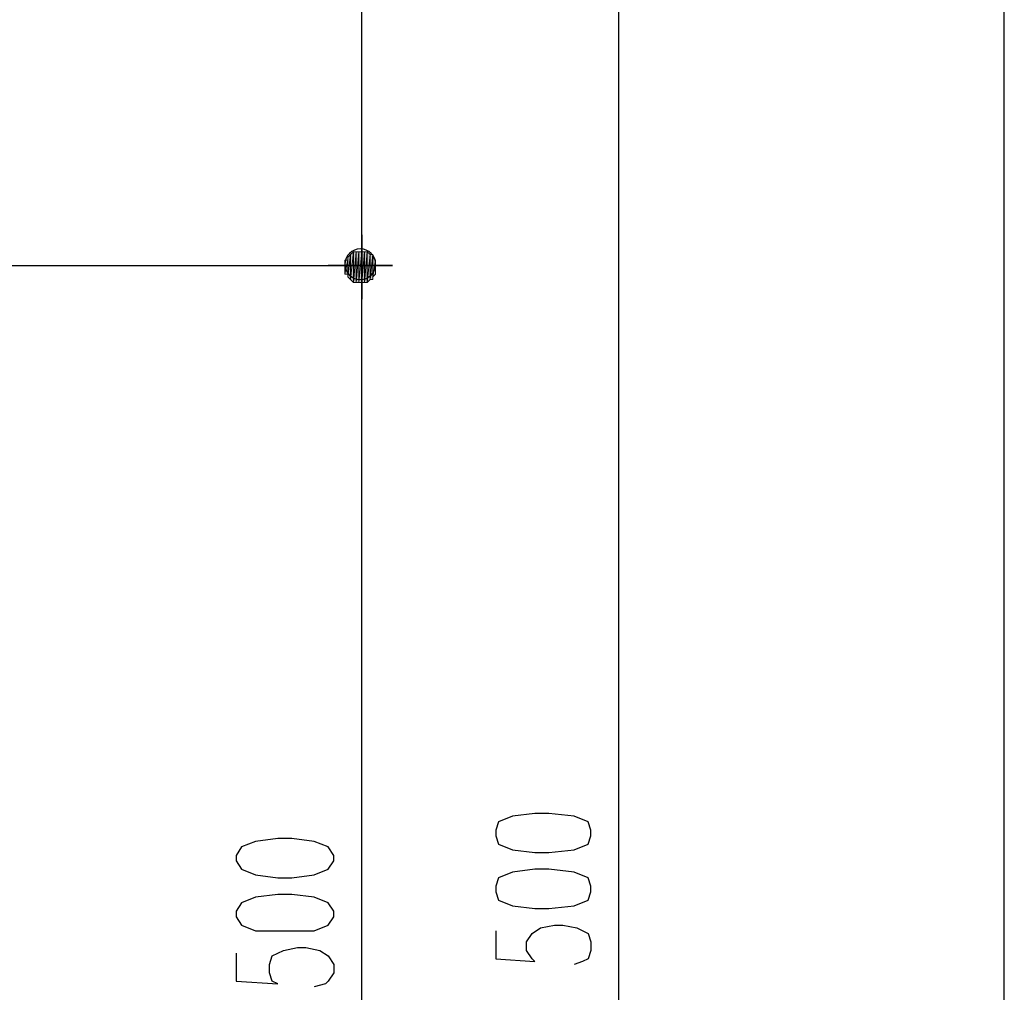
# Model space of a CAD drawing. Header units: millimetres. Extents: x 0 to 420, y 0 to 297.
# Tile 25 of 49: x 321 to 336, y 91 to 106. Entities that reach past the tile are written whole.
import ezdxf

# ---------------------------------------------------------------- set-up
doc = ezdxf.new("R2010")
doc.units = ezdxf.units.MM
doc.layers.add('FILL_000000', color=7, linetype='Continuous')
doc.layers.add('LINE_000000', color=7, linetype='Continuous')

msp = doc.modelspace()

# ---------------------------------------------------------------- hatches: boundary and pattern name
at = {"layer": 'FILL_000000'}
h = msp.add_hatch(color=7, dxfattribs=at)
h.dxf.hatch_style = 1
h.paths.add_polyline_path([(325.628, 102.066), (325.628, 101.769), (325.67, 102.108), (325.628, 102.066)])
h = msp.add_hatch(color=7, dxfattribs=at)
h.dxf.hatch_style = 1
h.paths.add_polyline_path([(325.628, 101.769), (325.67, 102.108), (325.67, 101.727), (325.628, 101.769)])
h = msp.add_hatch(color=7, dxfattribs=at)
h.dxf.hatch_style = 1
h.paths.add_polyline_path([(325.67, 101.727), (325.67, 102.108), (325.628, 101.769), (325.67, 101.727)])
h = msp.add_hatch(color=7, dxfattribs=at)
h.dxf.hatch_style = 1
h.paths.add_polyline_path([(325.67, 102.108), (325.628, 101.769), (325.628, 102.066), (325.67, 102.108)])
h = msp.add_hatch(color=7, dxfattribs=at)
h.dxf.hatch_style = 1
h.paths.add_polyline_path([(325.628, 102.023), (325.628, 101.812), (325.628, 102.066), (325.628, 102.023)])
h = msp.add_hatch(color=7, dxfattribs=at)
h.dxf.hatch_style = 1
h.paths.add_polyline_path([(325.628, 101.812), (325.628, 102.066), (325.628, 101.769), (325.628, 101.812)])
h = msp.add_hatch(color=7, dxfattribs=at)
h.dxf.hatch_style = 1
h.paths.add_polyline_path([(325.628, 102.066), (325.628, 101.769), (325.628, 102.066)])
h = msp.add_hatch(color=7, dxfattribs=at)
h.dxf.hatch_style = 1
h.paths.add_polyline_path([(325.628, 101.769), (325.628, 102.066), (325.628, 101.769)])
h = msp.add_hatch(color=7, dxfattribs=at)
h.dxf.hatch_style = 1
h.paths.add_polyline_path([(325.628, 101.769), (325.628, 102.066), (325.628, 101.769)])
h = msp.add_hatch(color=7, dxfattribs=at)
h.dxf.hatch_style = 1
h.paths.add_polyline_path([(325.628, 102.066), (325.628, 101.769), (325.628, 102.066)])
h = msp.add_hatch(color=7, dxfattribs=at)
h.dxf.hatch_style = 1
h.paths.add_polyline_path([(325.628, 101.769), (325.628, 102.066), (325.628, 101.812), (325.628, 101.769)])
h = msp.add_hatch(color=7, dxfattribs=at)
h.dxf.hatch_style = 1
h.paths.add_polyline_path([(325.628, 102.066), (325.628, 101.812), (325.628, 102.023), (325.628, 102.066)])
h = msp.add_hatch(color=7, dxfattribs=at)
h.dxf.hatch_style = 1
h.paths.add_polyline_path([(325.67, 102.108), (325.67, 101.727), (325.713, 102.15), (325.67, 102.108)])
h = msp.add_hatch(color=7, dxfattribs=at)
h.dxf.hatch_style = 1
h.paths.add_polyline_path([(325.67, 101.727), (325.713, 102.15), (325.713, 101.685), (325.67, 101.727)])
h = msp.add_hatch(color=7, dxfattribs=at)
h.dxf.hatch_style = 1
h.paths.add_polyline_path([(325.713, 101.685), (325.713, 102.15), (325.67, 101.727), (325.713, 101.685)])
h = msp.add_hatch(color=7, dxfattribs=at)
h.dxf.hatch_style = 1
h.paths.add_polyline_path([(325.713, 102.15), (325.67, 101.727), (325.67, 102.108), (325.713, 102.15)])
h = msp.add_hatch(color=7, dxfattribs=at)
h.dxf.hatch_style = 1
h.paths.add_polyline_path([(325.67, 102.108), (325.67, 101.727), (325.67, 102.108)])
h = msp.add_hatch(color=7, dxfattribs=at)
h.dxf.hatch_style = 1
h.paths.add_polyline_path([(325.67, 101.727), (325.67, 102.108), (325.67, 101.727)])
h = msp.add_hatch(color=7, dxfattribs=at)
h.dxf.hatch_style = 1
h.paths.add_polyline_path([(325.67, 102.108), (325.67, 102.108), (325.67, 101.727), (325.67, 102.108), (325.67, 101.727), (325.67, 102.108)])
h = msp.add_hatch(color=7, dxfattribs=at)
h.dxf.hatch_style = 1
h.paths.add_polyline_path([(325.67, 101.727), (325.67, 102.108), (325.67, 101.727)])
h = msp.add_hatch(color=7, dxfattribs=at)
h.dxf.hatch_style = 1
h.paths.add_polyline_path([(325.67, 102.108), (325.67, 101.727), (325.67, 102.108)])
h = msp.add_hatch(color=7, dxfattribs=at)
h.dxf.hatch_style = 1
h.paths.add_polyline_path([(325.67, 101.727), (325.67, 101.727), (325.67, 102.108), (325.67, 101.727), (325.67, 102.108), (325.67, 101.727)])
h = msp.add_hatch(color=7, dxfattribs=at)
h.dxf.hatch_style = 1
h.paths.add_polyline_path([(325.713, 102.15), (325.713, 101.685), (325.713, 102.15)])
h = msp.add_hatch(color=7, dxfattribs=at)
h.dxf.hatch_style = 1
h.paths.add_polyline_path([(325.713, 101.685), (325.713, 102.15), (325.713, 101.685)])
h = msp.add_hatch(color=7, dxfattribs=at)
h.dxf.hatch_style = 1
h.paths.add_polyline_path([(325.713, 102.15), (325.713, 101.685), (325.755, 102.15), (325.713, 102.15)])
h = msp.add_hatch(color=7, dxfattribs=at)
h.dxf.hatch_style = 1
h.paths.add_polyline_path([(325.713, 101.685), (325.755, 102.15), (325.755, 101.685), (325.713, 101.685)])
h = msp.add_hatch(color=7, dxfattribs=at)
h.dxf.hatch_style = 1
h.paths.add_polyline_path([(325.755, 101.685), (325.755, 102.15), (325.713, 101.685), (325.755, 101.685)])
h = msp.add_hatch(color=7, dxfattribs=at)
h.dxf.hatch_style = 1
h.paths.add_polyline_path([(325.755, 102.15), (325.713, 101.685), (325.713, 102.15), (325.755, 102.15)])
h = msp.add_hatch(color=7, dxfattribs=at)
h.dxf.hatch_style = 1
h.paths.add_polyline_path([(325.713, 101.685), (325.713, 102.15), (325.713, 101.685)])
h = msp.add_hatch(color=7, dxfattribs=at)
h.dxf.hatch_style = 1
h.paths.add_polyline_path([(325.713, 102.15), (325.713, 101.685), (325.713, 102.15)])
h = msp.add_hatch(color=7, dxfattribs=at)
h.dxf.hatch_style = 1
h.paths.add_polyline_path([(325.755, 102.15), (325.755, 101.685), (325.755, 102.15)])
h = msp.add_hatch(color=7, dxfattribs=at)
h.dxf.hatch_style = 1
h.paths.add_polyline_path([(325.755, 101.685), (325.755, 102.15), (325.755, 101.685)])
h = msp.add_hatch(color=7, dxfattribs=at)
h.dxf.hatch_style = 1
h.paths.add_polyline_path([(325.755, 102.15), (325.755, 101.685), (325.797, 102.15), (325.755, 102.15)])
h = msp.add_hatch(color=7, dxfattribs=at)
h.dxf.hatch_style = 1
h.paths.add_polyline_path([(325.755, 101.685), (325.797, 102.15), (325.797, 101.685), (325.755, 101.685)])
h = msp.add_hatch(color=7, dxfattribs=at)
h.dxf.hatch_style = 1
h.paths.add_polyline_path([(325.797, 101.685), (325.797, 102.15), (325.755, 101.685), (325.797, 101.685)])
h = msp.add_hatch(color=7, dxfattribs=at)
h.dxf.hatch_style = 1
h.paths.add_polyline_path([(325.797, 102.15), (325.755, 101.685), (325.755, 102.15), (325.797, 102.15)])
h = msp.add_hatch(color=7, dxfattribs=at)
h.dxf.hatch_style = 1
h.paths.add_polyline_path([(325.755, 101.685), (325.755, 102.15), (325.755, 101.685)])
h = msp.add_hatch(color=7, dxfattribs=at)
h.dxf.hatch_style = 1
h.paths.add_polyline_path([(325.755, 102.15), (325.755, 101.685), (325.755, 102.15)])
h = msp.add_hatch(color=7, dxfattribs=at)
h.dxf.hatch_style = 1
h.paths.add_polyline_path([(325.797, 102.15), (325.797, 101.685), (325.84, 102.15), (325.797, 102.15)])
h = msp.add_hatch(color=7, dxfattribs=at)
h.dxf.hatch_style = 1
h.paths.add_polyline_path([(325.797, 101.685), (325.84, 102.15), (325.84, 101.685), (325.797, 101.685)])
h = msp.add_hatch(color=7, dxfattribs=at)
h.dxf.hatch_style = 1
h.paths.add_polyline_path([(325.84, 101.685), (325.84, 102.15), (325.797, 101.685), (325.84, 101.685)])
h = msp.add_hatch(color=7, dxfattribs=at)
h.dxf.hatch_style = 1
h.paths.add_polyline_path([(325.84, 102.15), (325.797, 101.685), (325.797, 102.15), (325.84, 102.15)])
h = msp.add_hatch(color=7, dxfattribs=at)
h.dxf.hatch_style = 1
h.paths.add_polyline_path([(325.84, 102.15), (325.84, 101.685), (325.84, 102.15)])
h = msp.add_hatch(color=7, dxfattribs=at)
h.dxf.hatch_style = 1
h.paths.add_polyline_path([(325.84, 101.685), (325.84, 102.15), (325.84, 101.685)])
h = msp.add_hatch(color=7, dxfattribs=at)
h.dxf.hatch_style = 1
h.paths.add_polyline_path([(325.84, 102.15), (325.84, 101.685), (325.882, 102.15), (325.84, 102.15)])
h = msp.add_hatch(color=7, dxfattribs=at)
h.dxf.hatch_style = 1
h.paths.add_polyline_path([(325.84, 101.685), (325.882, 102.15), (325.882, 101.685), (325.84, 101.685)])
h = msp.add_hatch(color=7, dxfattribs=at)
h.dxf.hatch_style = 1
h.paths.add_polyline_path([(325.882, 101.685), (325.882, 102.15), (325.84, 101.685), (325.882, 101.685)])
h = msp.add_hatch(color=7, dxfattribs=at)
h.dxf.hatch_style = 1
h.paths.add_polyline_path([(325.882, 102.15), (325.84, 101.685), (325.84, 102.15), (325.882, 102.15)])
h = msp.add_hatch(color=7, dxfattribs=at)
h.dxf.hatch_style = 1
h.paths.add_polyline_path([(325.84, 101.685), (325.84, 102.15), (325.84, 101.685)])
h = msp.add_hatch(color=7, dxfattribs=at)
h.dxf.hatch_style = 1
h.paths.add_polyline_path([(325.84, 102.15), (325.84, 101.685), (325.84, 102.15)])
h = msp.add_hatch(color=7, dxfattribs=at)
h.dxf.hatch_style = 1
h.paths.add_polyline_path([(325.882, 102.15), (325.882, 101.685), (325.882, 102.15)])
h = msp.add_hatch(color=7, dxfattribs=at)
h.dxf.hatch_style = 1
h.paths.add_polyline_path([(325.882, 101.685), (325.882, 102.15), (325.882, 101.685)])
h = msp.add_hatch(color=7, dxfattribs=at)
h.dxf.hatch_style = 1
h.paths.add_polyline_path([(325.882, 102.15), (325.882, 101.685), (325.924, 102.15), (325.882, 102.15)])
h = msp.add_hatch(color=7, dxfattribs=at)
h.dxf.hatch_style = 1
h.paths.add_polyline_path([(325.882, 101.685), (325.924, 102.15), (325.924, 101.685), (325.882, 101.685)])
h = msp.add_hatch(color=7, dxfattribs=at)
h.dxf.hatch_style = 1
h.paths.add_polyline_path([(325.924, 101.685), (325.924, 102.15), (325.882, 101.685), (325.924, 101.685)])
h = msp.add_hatch(color=7, dxfattribs=at)
h.dxf.hatch_style = 1
h.paths.add_polyline_path([(325.924, 102.15), (325.882, 101.685), (325.882, 102.15), (325.924, 102.15)])
h = msp.add_hatch(color=7, dxfattribs=at)
h.dxf.hatch_style = 1
h.paths.add_polyline_path([(325.882, 101.685), (325.882, 102.15), (325.882, 101.685)])
h = msp.add_hatch(color=7, dxfattribs=at)
h.dxf.hatch_style = 1
h.paths.add_polyline_path([(325.882, 102.15), (325.882, 101.685), (325.882, 102.15)])
h = msp.add_hatch(color=7, dxfattribs=at)
h.dxf.hatch_style = 1
h.paths.add_polyline_path([(325.924, 102.15), (325.924, 101.685), (325.924, 102.15)])
h = msp.add_hatch(color=7, dxfattribs=at)
h.dxf.hatch_style = 1
h.paths.add_polyline_path([(325.924, 101.685), (325.924, 102.15), (325.924, 101.685)])
h = msp.add_hatch(color=7, dxfattribs=at)
h.dxf.hatch_style = 1
h.paths.add_polyline_path([(325.924, 102.15), (325.924, 101.685), (325.967, 102.108), (325.924, 102.15)])
h = msp.add_hatch(color=7, dxfattribs=at)
h.dxf.hatch_style = 1
h.paths.add_polyline_path([(325.967, 102.108), (325.924, 101.685), (325.924, 102.15), (325.967, 102.108)])
h = msp.add_hatch(color=7, dxfattribs=at)
h.dxf.hatch_style = 1
h.paths.add_polyline_path([(325.924, 101.685), (325.924, 102.15), (325.924, 101.685)])
h = msp.add_hatch(color=7, dxfattribs=at)
h.dxf.hatch_style = 1
h.paths.add_polyline_path([(325.924, 102.15), (325.924, 101.685), (325.924, 102.15)])
h = msp.add_hatch(color=7, dxfattribs=at)
h.dxf.hatch_style = 1
h.paths.add_polyline_path([(325.924, 101.685), (325.967, 102.108), (325.967, 101.727), (325.924, 101.685)])
h = msp.add_hatch(color=7, dxfattribs=at)
h.dxf.hatch_style = 1
h.paths.add_polyline_path([(325.967, 101.727), (325.967, 102.108), (325.924, 101.685), (325.967, 101.727)])
h = msp.add_hatch(color=7, dxfattribs=at)
h.dxf.hatch_style = 1
h.paths.add_polyline_path([(325.967, 102.108), (325.967, 101.727), (325.967, 102.108)])
h = msp.add_hatch(color=7, dxfattribs=at)
h.dxf.hatch_style = 1
h.paths.add_polyline_path([(325.967, 101.727), (325.967, 102.108), (325.967, 101.727)])
h = msp.add_hatch(color=7, dxfattribs=at)
h.dxf.hatch_style = 1
h.paths.add_polyline_path([(325.967, 102.108), (325.967, 101.727), (326.009, 102.108), (325.967, 102.108)])
h = msp.add_hatch(color=7, dxfattribs=at)
h.dxf.hatch_style = 1
h.paths.add_polyline_path([(325.967, 101.727), (326.009, 102.108), (326.009, 101.727), (325.967, 101.727)])
h = msp.add_hatch(color=7, dxfattribs=at)
h.dxf.hatch_style = 1
h.paths.add_polyline_path([(326.009, 101.727), (326.009, 102.108), (325.967, 101.727), (326.009, 101.727)])
h = msp.add_hatch(color=7, dxfattribs=at)
h.dxf.hatch_style = 1
h.paths.add_polyline_path([(326.009, 102.108), (325.967, 101.727), (325.967, 102.108), (326.009, 102.108)])
h = msp.add_hatch(color=7, dxfattribs=at)
h.dxf.hatch_style = 1
h.paths.add_polyline_path([(325.967, 101.727), (325.967, 102.108), (325.967, 101.727)])
h = msp.add_hatch(color=7, dxfattribs=at)
h.dxf.hatch_style = 1
h.paths.add_polyline_path([(325.967, 102.108), (325.967, 101.727), (325.967, 102.108)])
h = msp.add_hatch(color=7, dxfattribs=at)
h.dxf.hatch_style = 1
h.paths.add_polyline_path([(326.009, 102.108), (326.009, 101.727), (326.009, 102.066), (326.009, 102.108)])
h = msp.add_hatch(color=7, dxfattribs=at)
h.dxf.hatch_style = 1
h.paths.add_polyline_path([(326.009, 102.066), (326.009, 101.727), (326.009, 102.108), (326.009, 102.066)])
h = msp.add_hatch(color=7, dxfattribs=at)
h.dxf.hatch_style = 1
h.paths.add_polyline_path([(326.009, 101.727), (326.009, 102.066), (326.009, 101.769), (326.009, 101.727)])
h = msp.add_hatch(color=7, dxfattribs=at)
h.dxf.hatch_style = 1
h.paths.add_polyline_path([(326.009, 102.066), (326.009, 101.769), (326.009, 102.066)])
h = msp.add_hatch(color=7, dxfattribs=at)
h.dxf.hatch_style = 1
h.paths.add_polyline_path([(326.009, 101.769), (326.009, 102.066), (326.009, 101.769)])
h = msp.add_hatch(color=7, dxfattribs=at)
h.dxf.hatch_style = 1
h.paths.add_polyline_path([(326.009, 102.066), (326.009, 101.769), (326.051, 102.023), (326.009, 102.066)])
h = msp.add_hatch(color=7, dxfattribs=at)
h.dxf.hatch_style = 1
h.paths.add_polyline_path([(326.051, 102.023), (326.009, 101.769), (326.009, 102.066), (326.051, 102.023)])
h = msp.add_hatch(color=7, dxfattribs=at)
h.dxf.hatch_style = 1
h.paths.add_polyline_path([(326.009, 101.769), (326.009, 102.066), (326.009, 101.769)])
h = msp.add_hatch(color=7, dxfattribs=at)
h.dxf.hatch_style = 1
h.paths.add_polyline_path([(326.009, 102.066), (326.009, 101.769), (326.009, 102.066)])
h = msp.add_hatch(color=7, dxfattribs=at)
h.dxf.hatch_style = 1
h.paths.add_polyline_path([(326.009, 101.769), (326.009, 102.066), (326.009, 101.727), (326.009, 101.769)])
h = msp.add_hatch(color=7, dxfattribs=at)
h.dxf.hatch_style = 1
h.paths.add_polyline_path([(325.586, 101.981), (325.586, 101.854), (325.586, 102.023), (325.586, 101.981)])
h = msp.add_hatch(color=7, dxfattribs=at)
h.dxf.hatch_style = 1
h.paths.add_polyline_path([(325.586, 101.854), (325.586, 102.023), (325.586, 101.812), (325.586, 101.854)])
h = msp.add_hatch(color=7, dxfattribs=at)
h.dxf.hatch_style = 1
h.paths.add_polyline_path([(325.586, 102.023), (325.586, 101.812), (325.628, 102.023), (325.586, 102.023)])
h = msp.add_hatch(color=7, dxfattribs=at)
h.dxf.hatch_style = 1
h.paths.add_polyline_path([(325.586, 101.812), (325.628, 102.023), (325.628, 101.812), (325.586, 101.812)])
h = msp.add_hatch(color=7, dxfattribs=at)
h.dxf.hatch_style = 1
h.paths.add_polyline_path([(325.628, 101.812), (325.628, 102.023), (325.586, 101.812), (325.628, 101.812)])
h = msp.add_hatch(color=7, dxfattribs=at)
h.dxf.hatch_style = 1
h.paths.add_polyline_path([(325.628, 102.023), (325.586, 101.812), (325.586, 102.023), (325.628, 102.023)])
h = msp.add_hatch(color=7, dxfattribs=at)
h.dxf.hatch_style = 1
h.paths.add_polyline_path([(325.586, 101.812), (325.586, 102.023), (325.586, 101.854), (325.586, 101.812)])
h = msp.add_hatch(color=7, dxfattribs=at)
h.dxf.hatch_style = 1
h.paths.add_polyline_path([(325.586, 102.023), (325.586, 101.854), (325.586, 101.981), (325.586, 102.023)])
h = msp.add_hatch(color=7, dxfattribs=at)
h.dxf.hatch_style = 1
h.paths.add_polyline_path([(325.586, 101.939), (325.586, 101.896), (325.586, 101.981), (325.586, 101.939)])
h = msp.add_hatch(color=7, dxfattribs=at)
h.dxf.hatch_style = 1
h.paths.add_polyline_path([(325.586, 101.896), (325.586, 101.981), (325.586, 101.854), (325.586, 101.896)])
h = msp.add_hatch(color=7, dxfattribs=at)
h.dxf.hatch_style = 1
h.paths.add_polyline_path([(325.586, 101.981), (325.586, 101.854), (325.586, 101.981)])
h = msp.add_hatch(color=7, dxfattribs=at)
h.dxf.hatch_style = 1
h.paths.add_polyline_path([(325.586, 101.854), (325.586, 101.981), (325.586, 101.854)])
h = msp.add_hatch(color=7, dxfattribs=at)
h.dxf.hatch_style = 1
h.paths.add_polyline_path([(325.586, 101.854), (325.586, 101.981), (325.586, 101.854)])
h = msp.add_hatch(color=7, dxfattribs=at)
h.dxf.hatch_style = 1
h.paths.add_polyline_path([(325.586, 101.981), (325.586, 101.854), (325.586, 101.981)])
h = msp.add_hatch(color=7, dxfattribs=at)
h.dxf.hatch_style = 1
h.paths.add_polyline_path([(325.586, 101.896), (325.586, 101.896), (325.586, 101.939), (325.586, 101.896), (325.586, 101.939), (325.586, 101.981), (325.586, 101.896)])
h = msp.add_hatch(color=7, dxfattribs=at)
h.dxf.hatch_style = 1
h.paths.add_polyline_path([(325.586, 101.981), (325.586, 101.854), (325.586, 101.896), (325.586, 101.981)])
h = msp.add_hatch(color=7, dxfattribs=at)
h.dxf.hatch_style = 1
h.paths.add_polyline_path([(325.586, 101.939), (325.586, 101.896), (325.586, 101.939)])
h = msp.add_hatch(color=7, dxfattribs=at)
h.dxf.hatch_style = 1
h.paths.add_polyline_path([(326.009, 101.769), (326.051, 102.023), (326.051, 101.812), (326.009, 101.769)])
h = msp.add_hatch(color=7, dxfattribs=at)
h.dxf.hatch_style = 1
h.paths.add_polyline_path([(326.051, 101.812), (326.051, 102.023), (326.009, 101.769), (326.051, 101.812)])
h = msp.add_hatch(color=7, dxfattribs=at)
h.dxf.hatch_style = 1
h.paths.add_polyline_path([(326.051, 102.023), (326.051, 101.812), (326.051, 102.023)])
h = msp.add_hatch(color=7, dxfattribs=at)
h.dxf.hatch_style = 1
h.paths.add_polyline_path([(326.051, 101.812), (326.051, 102.023), (326.051, 101.812)])
h = msp.add_hatch(color=7, dxfattribs=at)
h.dxf.hatch_style = 1
h.paths.add_polyline_path([(326.051, 102.023), (326.051, 101.812), (326.051, 101.981), (326.051, 102.023)])
h = msp.add_hatch(color=7, dxfattribs=at)
h.dxf.hatch_style = 1
h.paths.add_polyline_path([(326.051, 101.981), (326.051, 101.812), (326.051, 102.023), (326.051, 101.981)])
h = msp.add_hatch(color=7, dxfattribs=at)
h.dxf.hatch_style = 1
h.paths.add_polyline_path([(326.051, 101.812), (326.051, 102.023), (326.051, 101.812)])
h = msp.add_hatch(color=7, dxfattribs=at)
h.dxf.hatch_style = 1
h.paths.add_polyline_path([(326.051, 102.023), (326.051, 101.812), (326.051, 102.023)])
h = msp.add_hatch(color=7, dxfattribs=at)
h.dxf.hatch_style = 1
h.paths.add_polyline_path([(326.051, 101.812), (326.051, 101.981), (326.051, 101.854), (326.051, 101.812)])
h = msp.add_hatch(color=7, dxfattribs=at)
h.dxf.hatch_style = 1
h.paths.add_polyline_path([(326.051, 101.981), (326.051, 101.854), (326.051, 101.981)])
h = msp.add_hatch(color=7, dxfattribs=at)
h.dxf.hatch_style = 1
h.paths.add_polyline_path([(326.051, 101.854), (326.051, 101.981), (326.051, 101.854)])
h = msp.add_hatch(color=7, dxfattribs=at)
h.dxf.hatch_style = 1
h.paths.add_polyline_path([(326.051, 101.854), (326.051, 101.981), (326.051, 101.939), (326.051, 101.854)])
h = msp.add_hatch(color=7, dxfattribs=at)
h.dxf.hatch_style = 1
h.paths.add_polyline_path([(326.051, 101.939), (326.051, 101.854), (326.051, 101.981), (326.051, 101.939)])
h = msp.add_hatch(color=7, dxfattribs=at)
h.dxf.hatch_style = 1
h.paths.add_polyline_path([(326.051, 101.854), (326.051, 101.981), (326.051, 101.854)])
h = msp.add_hatch(color=7, dxfattribs=at)
h.dxf.hatch_style = 1
h.paths.add_polyline_path([(326.051, 101.981), (326.051, 101.854), (326.051, 101.981)])
h = msp.add_hatch(color=7, dxfattribs=at)
h.dxf.hatch_style = 1
h.paths.add_polyline_path([(326.051, 101.854), (326.051, 101.981), (326.051, 101.812), (326.051, 101.854)])
h = msp.add_hatch(color=7, dxfattribs=at)
h.dxf.hatch_style = 1
h.paths.add_polyline_path([(326.051, 101.939), (326.051, 101.939), (326.051, 101.896), (326.051, 101.939), (326.051, 101.896), (326.051, 101.854), (326.051, 101.939)])
h = msp.add_hatch(color=7, dxfattribs=at)
h.dxf.hatch_style = 1
h.paths.add_polyline_path([(326.051, 101.896), (326.051, 101.939), (326.051, 101.896)])
h = msp.add_hatch(color=7, dxfattribs=at)
h.dxf.hatch_style = 1
h.paths.add_polyline_path([(326.051, 101.896), (326.051, 101.939), (326.051, 101.854), (326.051, 101.896)])

# ---------------------------------------------------------------- linework, layer by layer
at = {"layer": 'LINE_000000', "lineweight": 25}
for p, q in [((325.84, 102.404), (325.84, 120.989)), ((329.734, 63.288), (329.734, 120.989)), ((325.84, 101.431), (325.84, 102.404)), ((325.84, 102.404), (325.84, 101.431)), ((307.679, 101.939), (325.84, 101.939)), ((307.679, 101.939), (325.84, 101.939)), ((325.332, 101.939), (326.305, 101.939)), ((326.305, 101.939), (325.332, 101.939)), ((325.84, 82.846), (325.84, 101.431))]:
    msp.add_line(p, q, dxfattribs=at)
for points in [[(52.409, 266.023), (52.409, 36.026), (335.576, 36.026), (335.576, 266.023), (52.409, 266.023)], [(52.409, 266.023), (52.409, 36.026), (335.576, 36.026), (335.576, 266.023), (52.409, 266.023)], [(325.819, 102.193), (325.772, 102.188), (325.728, 102.174), (325.688, 102.153), (325.654, 102.124), (325.625, 102.09), (325.604, 102.05), (325.59, 102.007), (325.586, 101.96), (325.59, 101.913), (325.604, 101.869), (325.625, 101.83), (325.654, 101.795), (325.688, 101.767), (325.728, 101.745), (325.772, 101.732), (325.819, 101.727), (325.865, 101.732), (325.909, 101.745), (325.949, 101.767), (325.983, 101.795), (326.012, 101.83), (326.033, 101.869), (326.047, 101.913), (326.051, 101.96), (326.047, 102.007), (326.033, 102.05), (326.012, 102.09), (325.983, 102.124), (325.949, 102.153), (325.909, 102.174), (325.865, 102.188), (325.819, 102.193)], [(325.819, 101.727), (325.865, 101.732), (325.909, 101.745), (325.949, 101.767), (325.983, 101.795), (326.012, 101.83), (326.033, 101.869), (326.047, 101.913), (326.051, 101.96), (326.047, 102.007), (326.033, 102.05), (326.012, 102.09), (325.983, 102.124), (325.949, 102.153), (325.909, 102.174), (325.865, 102.188), (325.819, 102.193), (325.772, 102.188), (325.728, 102.174), (325.688, 102.153), (325.654, 102.124), (325.625, 102.09), (325.604, 102.05), (325.59, 102.007), (325.586, 101.96), (325.59, 101.913), (325.604, 101.869), (325.625, 101.83), (325.654, 101.795), (325.688, 101.767), (325.728, 101.745), (325.772, 101.732), (325.819, 101.727)], [(327.872, 93.303), (327.914, 93.176), (328.126, 93.091), (328.464, 93.049), (328.676, 93.049), (329.057, 93.091), (329.269, 93.176), (329.311, 93.303), (329.311, 93.387), (329.269, 93.514), (329.057, 93.599), (328.676, 93.641), (328.464, 93.641), (328.126, 93.599), (327.914, 93.514), (327.872, 93.387), (327.872, 93.303)], [(323.935, 92.922), (324.019, 92.795), (324.231, 92.71), (324.57, 92.668), (324.781, 92.668), (325.12, 92.71), (325.332, 92.795), (325.416, 92.922), (325.416, 93.006), (325.332, 93.133), (325.12, 93.218), (324.781, 93.26), (324.57, 93.26), (324.231, 93.218), (324.019, 93.133), (323.935, 93.006), (323.935, 92.922)], [(327.872, 92.456), (327.914, 92.329), (328.126, 92.244), (328.464, 92.202), (328.676, 92.202), (329.057, 92.244), (329.269, 92.329), (329.311, 92.456), (329.311, 92.541), (329.269, 92.668), (329.057, 92.752), (328.676, 92.795), (328.464, 92.795), (328.126, 92.752), (327.914, 92.668), (327.872, 92.541), (327.872, 92.456)], [(323.935, 92.075), (324.019, 91.948), (324.231, 91.863), (324.57, 91.863), (324.781, 91.863), (325.12, 91.863), (325.332, 91.948), (325.416, 92.075), (325.416, 92.16), (325.332, 92.287), (325.12, 92.371), (324.781, 92.414), (324.57, 92.414), (324.231, 92.371), (324.019, 92.287), (323.935, 92.16), (323.935, 92.075)]]:
    msp.add_lwpolyline(points, close=True, dxfattribs=at)
at = {"layer": 'LINE_000000', "lineweight": 0}
for points in [[(325.628, 102.066), (325.628, 101.769), (325.67, 102.108), (325.628, 102.066)], [(325.628, 101.769), (325.67, 102.108), (325.67, 101.727), (325.628, 101.769)], [(325.67, 101.727), (325.67, 102.108), (325.628, 101.769), (325.67, 101.727)], [(325.67, 102.108), (325.628, 101.769), (325.628, 102.066), (325.67, 102.108)], [(325.628, 102.023), (325.628, 101.812), (325.628, 102.066), (325.628, 102.023)], [(325.628, 101.812), (325.628, 102.066), (325.628, 101.769), (325.628, 101.812)], [(325.628, 102.066), (325.628, 101.769), (325.628, 102.066)], [(325.628, 101.769), (325.628, 102.066), (325.628, 101.769)], [(325.628, 101.769), (325.628, 102.066), (325.628, 101.769)], [(325.628, 102.066), (325.628, 101.769), (325.628, 102.066)], [(325.628, 101.769), (325.628, 102.066), (325.628, 101.812), (325.628, 101.769)], [(325.628, 102.066), (325.628, 101.812), (325.628, 102.023), (325.628, 102.066)], [(325.67, 102.108), (325.67, 101.727), (325.713, 102.15), (325.67, 102.108)], [(325.67, 101.727), (325.713, 102.15), (325.713, 101.685), (325.67, 101.727)], [(325.713, 101.685), (325.713, 102.15), (325.67, 101.727), (325.713, 101.685)], [(325.713, 102.15), (325.67, 101.727), (325.67, 102.108), (325.713, 102.15)], [(325.67, 102.108), (325.67, 101.727), (325.67, 102.108)], [(325.67, 101.727), (325.67, 102.108), (325.67, 101.727)], [(325.67, 102.108), (325.67, 102.108), (325.67, 101.727), (325.67, 102.108), (325.67, 101.727), (325.67, 102.108)], [(325.67, 101.727), (325.67, 102.108), (325.67, 101.727)], [(325.67, 102.108), (325.67, 101.727), (325.67, 102.108)], [(325.67, 101.727), (325.67, 101.727), (325.67, 102.108), (325.67, 101.727), (325.67, 102.108), (325.67, 101.727)], [(325.713, 102.15), (325.713, 101.685), (325.713, 102.15)], [(325.713, 101.685), (325.713, 102.15), (325.713, 101.685)], [(325.713, 102.15), (325.713, 101.685), (325.755, 102.15), (325.713, 102.15)], [(325.713, 101.685), (325.755, 102.15), (325.755, 101.685), (325.713, 101.685)], [(325.755, 101.685), (325.755, 102.15), (325.713, 101.685), (325.755, 101.685)], [(325.755, 102.15), (325.713, 101.685), (325.713, 102.15), (325.755, 102.15)], [(325.713, 101.685), (325.713, 102.15), (325.713, 101.685)], [(325.713, 102.15), (325.713, 101.685), (325.713, 102.15)], [(325.755, 102.15), (325.755, 101.685), (325.755, 102.15)], [(325.755, 101.685), (325.755, 102.15), (325.755, 101.685)], [(325.755, 102.15), (325.755, 101.685), (325.797, 102.15), (325.755, 102.15)], [(325.755, 101.685), (325.797, 102.15), (325.797, 101.685), (325.755, 101.685)], [(325.797, 101.685), (325.797, 102.15), (325.755, 101.685), (325.797, 101.685)], [(325.797, 102.15), (325.755, 101.685), (325.755, 102.15), (325.797, 102.15)], [(325.755, 101.685), (325.755, 102.15), (325.755, 101.685)], [(325.755, 102.15), (325.755, 101.685), (325.755, 102.15)], [(325.797, 102.15), (325.797, 101.685), (325.84, 102.15), (325.797, 102.15)], [(325.797, 101.685), (325.84, 102.15), (325.84, 101.685), (325.797, 101.685)], [(325.84, 101.685), (325.84, 102.15), (325.797, 101.685), (325.84, 101.685)], [(325.84, 102.15), (325.797, 101.685), (325.797, 102.15), (325.84, 102.15)], [(325.84, 102.15), (325.84, 101.685), (325.84, 102.15)], [(325.84, 101.685), (325.84, 102.15), (325.84, 101.685)], [(325.84, 102.15), (325.84, 101.685), (325.882, 102.15), (325.84, 102.15)], [(325.84, 101.685), (325.882, 102.15), (325.882, 101.685), (325.84, 101.685)], [(325.882, 101.685), (325.882, 102.15), (325.84, 101.685), (325.882, 101.685)], [(325.882, 102.15), (325.84, 101.685), (325.84, 102.15), (325.882, 102.15)], [(325.84, 101.685), (325.84, 102.15), (325.84, 101.685)], [(325.84, 102.15), (325.84, 101.685), (325.84, 102.15)], [(325.882, 102.15), (325.882, 101.685), (325.882, 102.15)], [(325.882, 101.685), (325.882, 102.15), (325.882, 101.685)], [(325.882, 102.15), (325.882, 101.685), (325.924, 102.15), (325.882, 102.15)], [(325.882, 101.685), (325.924, 102.15), (325.924, 101.685), (325.882, 101.685)], [(325.924, 101.685), (325.924, 102.15), (325.882, 101.685), (325.924, 101.685)], [(325.924, 102.15), (325.882, 101.685), (325.882, 102.15), (325.924, 102.15)], [(325.882, 101.685), (325.882, 102.15), (325.882, 101.685)], [(325.882, 102.15), (325.882, 101.685), (325.882, 102.15)], [(325.924, 102.15), (325.924, 101.685), (325.924, 102.15)], [(325.924, 101.685), (325.924, 102.15), (325.924, 101.685)], [(325.924, 102.15), (325.924, 101.685), (325.967, 102.108), (325.924, 102.15)], [(325.967, 102.108), (325.924, 101.685), (325.924, 102.15), (325.967, 102.108)], [(325.924, 101.685), (325.924, 102.15), (325.924, 101.685)], [(325.924, 102.15), (325.924, 101.685), (325.924, 102.15)], [(325.924, 101.685), (325.967, 102.108), (325.967, 101.727), (325.924, 101.685)], [(325.967, 101.727), (325.967, 102.108), (325.924, 101.685), (325.967, 101.727)], [(325.967, 102.108), (325.967, 101.727), (325.967, 102.108)], [(325.967, 101.727), (325.967, 102.108), (325.967, 101.727)], [(325.967, 102.108), (325.967, 101.727), (326.009, 102.108), (325.967, 102.108)], [(325.967, 101.727), (326.009, 102.108), (326.009, 101.727), (325.967, 101.727)], [(326.009, 101.727), (326.009, 102.108), (325.967, 101.727), (326.009, 101.727)], [(326.009, 102.108), (325.967, 101.727), (325.967, 102.108), (326.009, 102.108)], [(325.967, 101.727), (325.967, 102.108), (325.967, 101.727)], [(325.967, 102.108), (325.967, 101.727), (325.967, 102.108)], [(326.009, 102.108), (326.009, 101.727), (326.009, 102.066), (326.009, 102.108)], [(326.009, 102.066), (326.009, 101.727), (326.009, 102.108), (326.009, 102.066)], [(326.009, 101.727), (326.009, 102.066), (326.009, 101.769), (326.009, 101.727)], [(326.009, 102.066), (326.009, 101.769), (326.009, 102.066)], [(326.009, 101.769), (326.009, 102.066), (326.009, 101.769)], [(326.009, 102.066), (326.009, 101.769), (326.051, 102.023), (326.009, 102.066)], [(326.051, 102.023), (326.009, 101.769), (326.009, 102.066), (326.051, 102.023)], [(326.009, 101.769), (326.009, 102.066), (326.009, 101.769)], [(326.009, 102.066), (326.009, 101.769), (326.009, 102.066)], [(326.009, 101.769), (326.009, 102.066), (326.009, 101.727), (326.009, 101.769)], [(325.586, 101.981), (325.586, 101.854), (325.586, 102.023), (325.586, 101.981)], [(325.586, 101.854), (325.586, 102.023), (325.586, 101.812), (325.586, 101.854)], [(325.586, 102.023), (325.586, 101.812), (325.628, 102.023), (325.586, 102.023)], [(325.586, 101.812), (325.628, 102.023), (325.628, 101.812), (325.586, 101.812)], [(325.628, 101.812), (325.628, 102.023), (325.586, 101.812), (325.628, 101.812)], [(325.628, 102.023), (325.586, 101.812), (325.586, 102.023), (325.628, 102.023)], [(325.586, 101.812), (325.586, 102.023), (325.586, 101.854), (325.586, 101.812)], [(325.586, 102.023), (325.586, 101.854), (325.586, 101.981), (325.586, 102.023)], [(325.586, 101.939), (325.586, 101.896), (325.586, 101.981), (325.586, 101.939)], [(325.586, 101.896), (325.586, 101.981), (325.586, 101.854), (325.586, 101.896)], [(325.586, 101.981), (325.586, 101.854), (325.586, 101.981)], [(325.586, 101.854), (325.586, 101.981), (325.586, 101.854)], [(325.586, 101.854), (325.586, 101.981), (325.586, 101.854)], [(325.586, 101.981), (325.586, 101.854), (325.586, 101.981)], [(325.586, 101.896), (325.586, 101.896), (325.586, 101.939), (325.586, 101.896), (325.586, 101.939), (325.586, 101.981), (325.586, 101.896)], [(325.586, 101.981), (325.586, 101.854), (325.586, 101.896), (325.586, 101.981)], [(325.586, 101.939), (325.586, 101.896), (325.586, 101.939)], [(326.009, 101.769), (326.051, 102.023), (326.051, 101.812), (326.009, 101.769)], [(326.051, 101.812), (326.051, 102.023), (326.009, 101.769), (326.051, 101.812)], [(326.051, 102.023), (326.051, 101.812), (326.051, 102.023)], [(326.051, 101.812), (326.051, 102.023), (326.051, 101.812)], [(326.051, 102.023), (326.051, 101.812), (326.051, 101.981), (326.051, 102.023)], [(326.051, 101.981), (326.051, 101.812), (326.051, 102.023), (326.051, 101.981)], [(326.051, 101.812), (326.051, 102.023), (326.051, 101.812)], [(326.051, 102.023), (326.051, 101.812), (326.051, 102.023)], [(326.051, 101.812), (326.051, 101.981), (326.051, 101.854), (326.051, 101.812)], [(326.051, 101.981), (326.051, 101.854), (326.051, 101.981)], [(326.051, 101.854), (326.051, 101.981), (326.051, 101.854)], [(326.051, 101.854), (326.051, 101.981), (326.051, 101.939), (326.051, 101.854)], [(326.051, 101.939), (326.051, 101.854), (326.051, 101.981), (326.051, 101.939)], [(326.051, 101.854), (326.051, 101.981), (326.051, 101.854)], [(326.051, 101.981), (326.051, 101.854), (326.051, 101.981)], [(326.051, 101.854), (326.051, 101.981), (326.051, 101.812), (326.051, 101.854)], [(326.051, 101.939), (326.051, 101.939), (326.051, 101.896), (326.051, 101.939), (326.051, 101.896), (326.051, 101.854), (326.051, 101.939)], [(326.051, 101.896), (326.051, 101.939), (326.051, 101.896)], [(326.051, 101.896), (326.051, 101.939), (326.051, 101.854), (326.051, 101.896)]]:
    msp.add_lwpolyline(points, close=True, dxfattribs=at)
at = {"layer": 'LINE_000000', "lineweight": 25}
for points in [[(327.872, 91.863), (327.872, 91.44), (328.464, 91.398), (328.422, 91.44), (328.337, 91.567), (328.337, 91.694), (328.422, 91.821), (328.549, 91.906), (328.761, 91.948), (328.888, 91.948), (329.099, 91.906), (329.269, 91.821), (329.311, 91.694), (329.311, 91.567), (329.269, 91.44), (329.184, 91.398), (329.057, 91.355)], [(323.935, 91.525), (323.935, 91.101), (324.57, 91.059), (324.485, 91.101), (324.443, 91.228), (324.443, 91.355), (324.485, 91.482), (324.654, 91.567), (324.866, 91.609), (324.993, 91.609), (325.205, 91.567), (325.332, 91.482), (325.416, 91.355), (325.416, 91.228), (325.332, 91.101), (325.289, 91.059), (325.12, 91.017)]]:
    msp.add_lwpolyline(points, dxfattribs=at)

doc.saveas('drawing.dxf')
